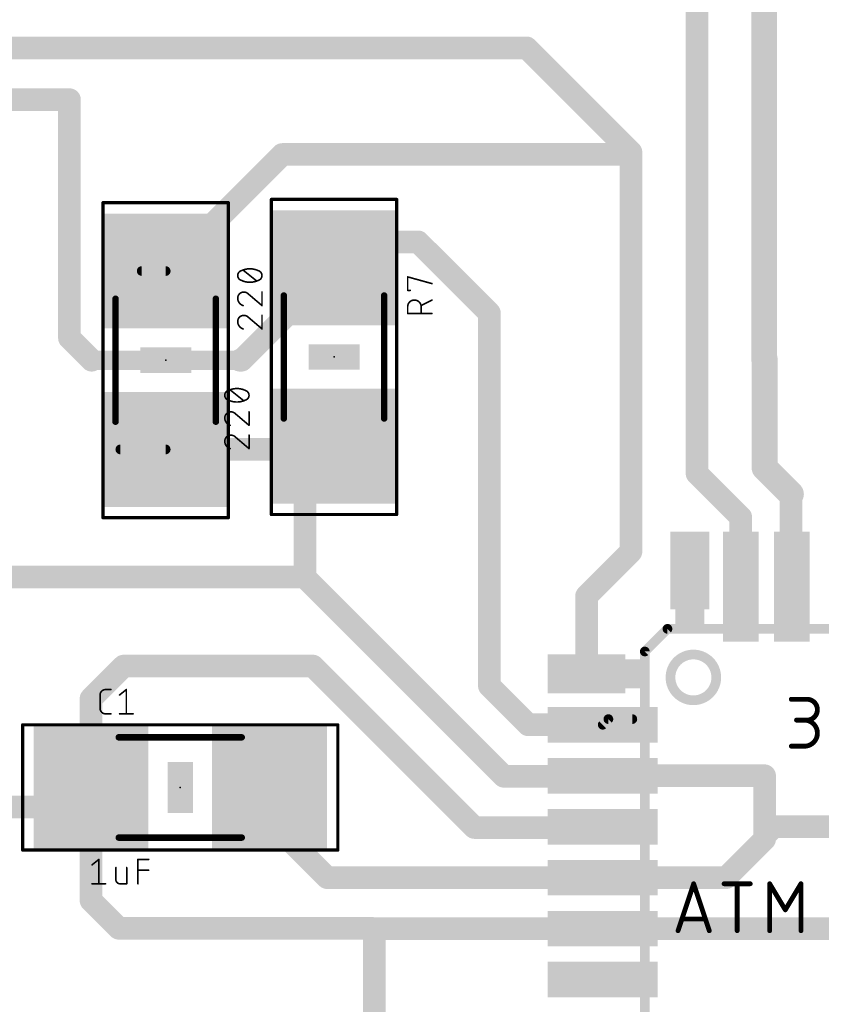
# Model space of a CAD drawing. Extents: x 0.4 to 63.1, y 0.1 to 70.6.
# Tile 6 of 18: x 13.1 to 25.6, y 26.5 to 42. Entities that reach past the tile are written whole.
import ezdxf

# ---------------------------------------------------------------- set-up
doc = ezdxf.new("R2010")
doc.units = 0
for name, color, linetype in [('1', 12, 'CONTINUOUS'), ('21', 253, 'CONTINUOUS'), ('23', 53, 'CONTINUOUS'), ('25', 253, 'CONTINUOUS'), ('27', 253, 'CONTINUOUS'), ('29', 253, 'CONTINUOUS'), ('31', 253, 'CONTINUOUS'), ('35', 253, 'CONTINUOUS'), ('39', 12, 'CONTINUOUS'), ('51', 253, 'CONTINUOUS')]:
    doc.layers.add(name, color=color, linetype=linetype)

# ---------------------------------------------------------------- blocks, each defined once
blk = doc.blocks.new('RECT')
blk.add_solid([(-0.5, -0.5), (0.5, -0.5), (-0.5, 0.5), (0.5, 0.5)])

msp = doc.modelspace()

# ---------------------------------------------------------------- linework, layer by layer
at = {"layer": '1'}
for points, const_width in [([(24.7334, 49.1298), (24.7334, 36.6714)], 0.4064), ([(23.6794, 47.974), (23.6794, 34.8742)], 0.3556), ([(10.1971, 41.5544), (21.0055, 41.5544)], 0.3556), ([(21.0055, 41.5544), (22.6424, 39.9175)], 0.3556), ([(11.8872, 40.7416), (13.832, 40.7416)], 0.3556), ([(13.832, 40.7416), (13.832, 36.9997)], 0.3556), ([(15.3416, 38.0522), (17.1704, 39.881)], 0.3556), ([(22.6059, 39.881), (17.1704, 39.881)], 0.3556), ([(22.6059, 39.881), (22.6424, 39.9175)], 0.3556), ([(22.6424, 39.9175), (22.6424, 33.6466)], 0.3556), ([(18.3896, 38.5094), (17.9832, 38.103)], 0.3556), ([(19.304, 38.5094), (18.3896, 38.5094)], 0.3556), ([(20.4216, 37.3918), (19.304, 38.5094)], 0.3556), ([(17.9832, 38.103), (16.5324, 36.6522)], 0.3556), ([(15.3416, 38.0522), (14.966, 38.0522)], 0.1524), ([(20.4216, 37.3918), (20.4216, 31.5402)], 0.3556), ([(13.832, 36.9997), (14.1795, 36.6522)], 0.3556), ([(14.1795, 36.6522), (16.5324, 36.6522)], 0.3048), ([(16.5324, 36.6522), (16.5037, 36.6522)], 0.3556), ([(24.7334, 36.6714), (24.7396, 36.6776)], 0.4064), ([(24.7396, 36.6776), (24.7396, 34.9635)], 0.4064), ([(17.9324, 35.2522), (15.3416, 35.2522)], 0.3556), ([(17.526, 34.8458), (17.9832, 35.303)], 0.3556), ([(17.9832, 35.303), (17.9324, 35.2522)], 0.3556), ([(15.3416, 35.2522), (14.6304, 35.2522)], 0.1524), ([(24.7396, 34.9635), (25.1524, 34.5507)], 0.4064), ([(17.526, 33.2526), (17.526, 34.8458)], 0.3556), ([(24.3652, 34.1884), (23.6794, 34.8742)], 0.3556), ([(25.1524, 34.5507), (25.1524, 34.5148)], 0.3556), ([(25.1524, 34.5148), (25.1526, 34.5146)], 0.3556), ([(25.1526, 34.5146), (25.1526, 33.1088)], 0.3556), ([(24.3652, 33.0962), (24.3652, 34.1884)], 0.3556), ([(22.6424, 33.6466), (21.9456, 32.9498)], 0.3556), ([(7.874, 33.2486), (17.522, 33.2486)], 0.3556), ([(17.522, 33.2486), (17.526, 33.2526)], 0.3556), ([(20.6482, 30.1224), (17.522, 33.2486)], 0.3556), ([(25.1526, 33.1088), (25.1652, 33.0962)], 0.3556), ([(21.9456, 32.9498), (21.9456, 31.7306)], 0.3556), ([(14.6812, 31.8516), (14.1702, 31.3406)], 0.3556), ([(17.653, 31.8516), (14.6812, 31.8516)], 0.3556), ([(20.1866, 29.318), (17.653, 31.8516)], 0.3556), ([(21.0312, 30.9306), (20.4216, 31.5402)], 0.3556), ([(14.1702, 31.3406), (14.1702, 29.9466)], 0.3556), ([(22.1996, 30.9306), (21.0312, 30.9306)], 0.3556), ([(22.1996, 30.9306), (22.2884, 31.0194)], 0.1524), ([(22.2884, 31.0194), (22.664, 31.0194)], 0.1524), ([(20.6482, 30.1224), (22.1914, 30.1224)], 0.3556), ([(22.1914, 30.1224), (22.1996, 30.1306)], 0.3556), ([(22.1996, 30.1306), (24.7396, 30.1306)], 0.3556), ([(24.7396, 29.1846), (24.7396, 30.1306)], 0.3556), ([(13.8654, 29.6418), (14.1702, 29.9466)], 0.3556), ([(14.1702, 28.1716), (14.1702, 29.9466)], 0.3556), ([(16.9702, 29.4386), (16.9702, 29.9466)], 0.3556), ([(11.7856, 29.6418), (13.8654, 29.6418)], 0.3556), ([(17.8782, 28.5306), (16.9702, 29.4386)], 0.3556), ([(22.187, 29.318), (20.1866, 29.318)], 0.3556), ([(22.187, 29.318), (22.1996, 29.3306)], 0.3556), ([(24.8856, 29.3306), (24.7396, 29.1846)], 0.3556), ([(24.7396, 29.1338), (24.7396, 29.1846)], 0.3556), ([(30.5308, 29.3306), (24.8856, 29.3306)], 0.3556), ([(24.1364, 28.5306), (24.7396, 29.1338)], 0.3556), ([(22.1996, 28.5306), (17.8782, 28.5306)], 0.3556), ([(22.1996, 28.5306), (24.1364, 28.5306)], 0.3556), ([(14.605, 27.7368), (14.1702, 28.1716)], 0.3556), ([(18.5674, 27.7368), (14.605, 27.7368)], 0.3556), ([(18.5674, 27.7306), (18.5674, 27.7368)], 0.3556), ([(18.6182, 27.7306), (18.5674, 27.7306)], 0.3556), ([(22.1996, 27.7306), (18.6182, 27.7306)], 0.3556), ([(18.6182, 6.1976), (18.6182, 27.7306)], 0.3556), ([(22.2122, 27.7432), (22.1996, 27.7306)], 0.3556), ([(27.1652, 27.7306), (22.1996, 27.7306)], 0.3556)]:
    msp.add_lwpolyline(points, dxfattribs=dict(at, const_width=const_width))
for points, const_width in [([(21.0684, 41.6173, 1), (20.9426, 41.4915)], 0.1778), ([(21.0055, 41.4655, 1), (21.0055, 41.6433)], 0.1778), ([(13.9209, 40.7416, 1), (13.7431, 40.7416)], 0.1778), ([(13.832, 40.6527, 1), (13.832, 40.8305)], 0.1778), ([(17.1704, 39.9699, 1), (17.1704, 39.7921)], 0.1778), ([(17.2333, 39.8181, 1), (17.1075, 39.9439)], 0.1778), ([(22.543, 39.9439, 1), (22.6688, 39.8181)], 0.1778), ([(22.7313, 39.9175, 1), (22.5535, 39.9175)], 0.1778), ([(22.7053, 39.8546, 1), (22.5795, 39.9804)], 0.1778), ([(22.5795, 39.8546, 1), (22.7053, 39.9804)], 0.1778), ([(22.6059, 39.7921, 1), (22.6059, 39.9699)], 0.1778), ([(18.3896, 38.5983, 1), (18.3896, 38.4205)], 0.1778), ([(18.4525, 38.4465, 1), (18.3267, 38.5723)], 0.1778), ([(19.3669, 38.5723, 1), (19.2411, 38.4465)], 0.1778), ([(19.304, 38.4205, 1), (19.304, 38.5983)], 0.1778), ([(15.2787, 38.1151, 1), (15.4045, 37.9893)], 0.1778), ([(17.9203, 38.1659, 1), (18.0461, 38.0401)], 0.1778), ([(18.0461, 38.0401, 1), (17.9203, 38.1659)], 0.1778), ([(14.966, 38.0903, 1), (14.966, 38.0141)], 0.0762), ([(15.3416, 38.0141, 1), (15.3416, 38.0903)], 0.0762), ([(20.5105, 37.3918, 1), (20.3327, 37.3918)], 0.1778), ([(20.3587, 37.3289, 1), (20.4845, 37.4547)], 0.1778), ([(13.8949, 37.0626, 1), (13.7691, 36.9368)], 0.1778), ([(13.7431, 36.9997, 1), (13.9209, 36.9997)], 0.1778), ([(14.1795, 36.7284, 1), (14.1795, 36.576)], 0.1524), ([(14.1166, 36.5893, 1), (14.2424, 36.7151)], 0.1778), ([(16.5037, 36.7411, 1), (16.5037, 36.5633)], 0.1778), ([(16.4695, 36.7151, 1), (16.5953, 36.5893)], 0.1778), ([(16.5324, 36.5633, 1), (16.5324, 36.7411)], 0.1778), ([(16.5324, 36.576, 1), (16.5324, 36.7284)], 0.1524), ([(24.6616, 36.7432, 1), (24.8052, 36.5996)], 0.2032), ([(24.8412, 36.6776, 1), (24.638, 36.6776)], 0.2032), ([(24.8114, 36.6058, 1), (24.6678, 36.7494)], 0.2032), ([(24.6318, 36.6714, 1), (24.835, 36.6714)], 0.2032), ([(15.3416, 35.3411, 1), (15.3416, 35.1633)], 0.1778), ([(17.8695, 35.3151, 1), (17.9953, 35.1893)], 0.1778), ([(18.0461, 35.2401, 1), (17.9203, 35.3659)], 0.1778), ([(18.0461, 35.2401, 1), (17.9203, 35.3659)], 0.1778), ([(17.9324, 35.1633, 1), (17.9324, 35.3411)], 0.1778), ([(14.6304, 35.2903, 1), (14.6304, 35.2141)], 0.0762), ([(15.3416, 35.2141, 1), (15.3416, 35.2903)], 0.0762), ([(24.8114, 35.0353, 1), (24.6678, 34.8916)], 0.2032), ([(17.4631, 34.9087, 1), (17.5889, 34.7829)], 0.1778), ([(17.6149, 34.8458, 1), (17.4371, 34.8458)], 0.1778), ([(23.7423, 34.9371, 1), (23.6165, 34.8113)], 0.1778), ([(23.5905, 34.8742, 1), (23.7683, 34.8742)], 0.1778), ([(24.638, 34.9635, 1), (24.8412, 34.9635)], 0.2032), ([(25.2413, 34.5507, 1), (25.0635, 34.5507)], 0.1778), ([(25.2153, 34.5776, 1), (25.0895, 34.4519)], 0.1778), ([(25.2415, 34.5146, 1), (25.0637, 34.5146)], 0.1778), ([(25.0806, 34.4788, 1), (25.2242, 34.6225)], 0.2032), ([(25.0897, 34.4517, 1), (25.2155, 34.5774)], 0.1778), ([(25.0635, 34.5148, 1), (25.2413, 34.5148)], 0.1778), ([(24.4541, 34.1884, 1), (24.2763, 34.1884)], 0.1778), ([(24.3023, 34.1255, 1), (24.4281, 34.2513)], 0.1778), ([(22.5535, 33.6466, 1), (22.7313, 33.6466)], 0.1778), ([(22.7053, 33.5837, 1), (22.5795, 33.7095)], 0.1778), ([(17.5848, 33.3115, 1), (17.4591, 33.1857)], 0.1778), ([(17.4591, 33.3115, 1), (17.5848, 33.1857)], 0.1778), ([(17.5889, 33.1898, 1), (17.4631, 33.3155)], 0.1778), ([(17.522, 33.1597, 1), (17.522, 33.3375)], 0.1778), ([(17.4371, 33.2526, 1), (17.6149, 33.2526)], 0.1778), ([(25.2155, 33.1717, 1), (25.0897, 33.0459)], 0.1778), ([(25.1023, 33.0333, 1), (25.2281, 33.1591)], 0.1778), ([(21.8827, 33.0127, 1), (22.0085, 32.8869)], 0.1778), ([(22.0345, 32.9498, 1), (21.8567, 32.9498)], 0.1778), ([(24.2763, 33.0962, 1), (24.4541, 33.0962)], 0.1778), ([(25.0637, 33.1088, 1), (25.2415, 33.1088)], 0.1778), ([(14.6812, 31.9405, 1), (14.6812, 31.7627)], 0.1778), ([(14.7441, 31.7887, 1), (14.6183, 31.9145)], 0.1778), ([(17.7159, 31.9145, 1), (17.5901, 31.7887)], 0.1778), ([(17.653, 31.7627, 1), (17.653, 31.9405)], 0.1778), ([(20.4845, 31.6031, 1), (20.3587, 31.4773)], 0.1778), ([(21.8567, 31.7306, 1), (22.0345, 31.7306)], 0.1778), ([(20.3327, 31.5402, 1), (20.5105, 31.5402)], 0.1778), ([(14.1073, 31.4035, 1), (14.2331, 31.2777)], 0.1778), ([(14.2591, 31.3406, 1), (14.0813, 31.3406)], 0.1778), ([(21.0312, 31.0195, 1), (21.0312, 30.8417)], 0.1778), ([(20.9683, 30.8677, 1), (21.0941, 30.9935)], 0.1778), ([(22.1996, 30.8417, 1), (22.1996, 31.0195)], 0.1778), ([(22.2884, 31.0575, 1), (22.2884, 30.9813)], 0.0762), ([(22.3153, 30.9925, 1), (22.2615, 31.0463)], 0.0762), ([(22.664, 30.9813, 1), (22.664, 31.0575)], 0.0762), ([(22.1727, 30.9575, 1), (22.2265, 30.9037)], 0.0762), ([(20.6482, 30.2113, 1), (20.6482, 30.0335)], 0.1778), ([(22.1996, 30.2195, 1), (22.1996, 30.0417)], 0.1778), ([(22.2625, 30.0677, 1), (22.1367, 30.1935)], 0.1778), ([(22.1914, 30.0335, 1), (22.1914, 30.2113)], 0.1778), ([(24.8285, 30.1306, 1), (24.6507, 30.1306)], 0.1778), ([(24.7396, 30.0417, 1), (24.7396, 30.2195)], 0.1778), ([(20.5853, 30.0595, 1), (20.711, 30.1852)], 0.1778), ([(22.1285, 30.1852, 1), (22.2542, 30.0595)], 0.1778), ([(14.2591, 29.9466, 1), (14.0813, 29.9466)], 0.1778), ([(14.0813, 29.9466, 1), (14.2591, 29.9466)], 0.1778), ([(14.2331, 29.8837, 1), (14.1073, 30.0095)], 0.1778), ([(17.0591, 29.9466, 1), (16.8813, 29.9466)], 0.1778), ([(13.8025, 29.7047, 1), (13.9283, 29.5789)], 0.1778), ([(13.8654, 29.5529, 1), (13.8654, 29.7307)], 0.1778), ([(17.0331, 29.5015, 1), (16.9073, 29.3757)], 0.1778), ([(16.8813, 29.4386, 1), (17.0591, 29.4386)], 0.1778), ([(20.1866, 29.4069, 1), (20.1866, 29.2291)], 0.1778), ([(20.1237, 29.2551, 1), (20.2495, 29.3809)], 0.1778), ([(22.1241, 29.3809, 1), (22.2499, 29.2551)], 0.1778), ([(22.2625, 29.2677, 1), (22.1367, 29.3935)], 0.1778), ([(22.187, 29.2291, 1), (22.187, 29.4069)], 0.1778), ([(24.8285, 29.1846, 1), (24.6507, 29.1846)], 0.1778), ([(24.8856, 29.4195, 1), (24.8856, 29.2417)], 0.1778), ([(24.9485, 29.2677, 1), (24.8227, 29.3935)], 0.1778), ([(24.6767, 29.2475, 1), (24.8025, 29.1217)], 0.1778), ([(24.6507, 29.1846, 1), (24.8285, 29.1846)], 0.1778), ([(24.6507, 29.1338, 1), (24.8285, 29.1338)], 0.1778), ([(24.8025, 29.0709, 1), (24.6767, 29.1967)], 0.1778), ([(17.8782, 28.6195, 1), (17.8782, 28.4417)], 0.1778), ([(17.8153, 28.4677, 1), (17.9411, 28.5935)], 0.1778), ([(22.1996, 28.6195, 1), (22.1996, 28.4417)], 0.1778), ([(22.1996, 28.4417, 1), (22.1996, 28.6195)], 0.1778), ([(24.0735, 28.5935, 1), (24.1993, 28.4677)], 0.1778), ([(24.1364, 28.4417, 1), (24.1364, 28.6195)], 0.1778), ([(14.2331, 28.2345, 1), (14.1073, 28.1087)], 0.1778), ([(14.0813, 28.1716, 1), (14.2591, 28.1716)], 0.1778), ([(14.605, 27.8257, 1), (14.605, 27.6479)], 0.1778), ([(14.5421, 27.6739, 1), (14.6679, 27.7997)], 0.1778), ([(18.6563, 27.7368, 1), (18.4785, 27.7368)], 0.1778), ([(18.5674, 27.8195, 1), (18.5674, 27.6417)], 0.1778), ([(18.4785, 27.7306, 1), (18.6563, 27.7306)], 0.1778), ([(18.6182, 27.8195, 1), (18.6182, 27.6417)], 0.1778), ([(18.7071, 27.7306, 1), (18.5293, 27.7306)], 0.1778), ([(18.5674, 27.6479, 1), (18.5674, 27.8257)], 0.1778), ([(18.6182, 27.6417, 1), (18.6182, 27.8195)], 0.1778), ([(22.1367, 27.7935, 1), (22.2625, 27.6677)], 0.1778), ([(22.1996, 27.8195, 1), (22.1996, 27.6417)], 0.1778), ([(22.2751, 27.6803, 1), (22.1493, 27.8061)], 0.1778), ([(22.1996, 27.6417, 1), (22.1996, 27.8195)], 0.1778)]:
    msp.add_lwpolyline(points, format="xyb", dxfattribs=dict(at, const_width=const_width))
at = {"layer": '21', "const_width": 0.1524}
for points in [[(23.2152, 32.4356), (22.8602, 32.0806)], [(23.2152, 32.4356), (29.8702, 32.4356)], [(22.8602, 25.4256), (22.8602, 32.0806)]]:
    msp.add_lwpolyline(points, dxfattribs=at)
at = {"layer": '21'}
for points, const_width in [([(23.2152, 32.4737, 1), (23.2152, 32.3975)], 0.0762), ([(23.2421, 32.4087, 1), (23.1883, 32.4625)], 0.0762), ([(22.8983, 32.0806, 1), (22.8221, 32.0806)], 0.0762), ([(22.8333, 32.1075, 1), (22.8871, 32.0537)], 0.0762), ([(23.622, 31.3146, 1), (23.622, 32.033, 1), (23.622, 31.3146)], 0.1524)]:
    msp.add_lwpolyline(points, format="xyb", dxfattribs=dict(at, const_width=const_width))
at = {"layer": '23'}
for p in [(15.3416, 36.6522), (17.9832, 36.703), (15.5702, 29.9466)]:
    msp.add_point(p, dxfattribs=at)
at = {"layer": '25'}
for points, const_width in [([(19.1453, 37.9603, 1), (19.1325, 37.9603)], 0.0127), ([(19.1406, 37.9664, 1), (19.1372, 37.9542)], 0.0127), ([(19.5182, 37.8483, 1), (19.5216, 37.8606)], 0.0127), ([(19.1325, 37.7486, 1), (19.1453, 37.7486)], 0.0127), ([(19.1389, 37.755, 1), (19.1389, 37.7423)], 0.0127), ([(19.1812, 37.7423, 1), (19.1812, 37.755)], 0.0127), ([(19.3506, 37.4908, 1), (19.1389, 37.4908)], 0.0254), ([(19.5227, 37.591, 1), (19.5171, 37.6023)], 0.0127), ([(19.1453, 37.4908, 1), (19.1325, 37.4908)], 0.0127), ([(19.1325, 37.4908, 1), (19.1453, 37.4908)], 0.0127), ([(19.1389, 37.3913, 1), (19.1389, 37.3786)], 0.0127), ([(19.3477, 37.5177, 1), (19.3534, 37.5063)], 0.0127), ([(19.3569, 37.4908, 1), (19.3442, 37.4908)], 0.0127), ([(19.3442, 37.4908, 1), (19.3569, 37.4908)], 0.0127), ([(19.5199, 37.3786, 1), (19.5199, 37.3913)], 0.0127), ([(19.1325, 37.385, 1), (19.1453, 37.385)], 0.0127), ([(19.3442, 37.385, 1), (19.3569, 37.385)], 0.0127), ([(14.3976, 31.4833, 0.4142), (14.3129, 31.3986)], 0.0254), ([(14.3193, 31.3986, 1), (14.3066, 31.3986)], 0.0127), ([(14.3066, 31.3986, 1), (14.3193, 31.3986)], 0.0127), ([(14.3976, 31.4897, 1), (14.3976, 31.4769)], 0.0127), ([(14.3976, 31.477, 1), (14.3976, 31.4896)], 0.0127), ([(14.4822, 31.4769, 1), (14.4822, 31.4897)], 0.0127), ([(14.6147, 31.4036, 1), (14.6226, 31.3937)], 0.0127), ([(14.7308, 31.4833, 1), (14.7181, 31.4833)], 0.0127), ([(14.7284, 31.4783, 1), (14.7205, 31.4883)], 0.0127), ([(25.1587, 31.3499, 1), (25.1587, 31.3118)], 0.0381), ([(25.4042, 31.0035, 1), (25.4042, 31.3309)], 0.0762), ([(25.4042, 31.3499, 1), (25.4042, 31.3118)], 0.0381), ([(25.4042, 31.3118, 1), (25.4042, 31.3499)], 0.0381), ([(14.3129, 31.187, 0.4142), (14.3976, 31.1023)], 0.0254), ([(14.3193, 31.187, 1), (14.3066, 31.187)], 0.0127), ([(14.3066, 31.187, 1), (14.3193, 31.187)], 0.0127), ([(14.3976, 31.1087, 1), (14.3976, 31.096)], 0.0127), ([(14.3976, 31.096, 1), (14.3976, 31.1087)], 0.0127), ([(14.4822, 31.096, 1), (14.4822, 31.1087)], 0.0127), ([(14.6186, 31.1087, 1), (14.6186, 31.096)], 0.0127), ([(14.7181, 31.1023, 1), (14.7308, 31.1023)], 0.0127), ([(14.8303, 31.096, 1), (14.8303, 31.1087)], 0.0127), ([(25.2405, 31.0226, 1), (25.2405, 30.9845)], 0.0381), ([(25.3633, 31.0226, 1), (25.3633, 30.9845)], 0.0381), ([(25.3633, 30.5943, 1), (25.3633, 31.0035)], 0.0762), ([(25.4042, 31.0226, 1), (25.4042, 30.9845)], 0.0381), ([(25.4042, 30.9845, 1), (25.4042, 31.0226)], 0.0381), ([(25.1587, 30.6134, 1), (25.1587, 30.5753)], 0.0381), ([(25.3633, 30.6134, 1), (25.3633, 30.5753)], 0.0381), ([(25.3633, 30.5753, 1), (25.3633, 30.6134)], 0.0381)]:
    msp.add_lwpolyline(points, format="xyb", dxfattribs=dict(at, const_width=const_width))
for points, const_width in [([(19.1389, 37.7486), (19.1389, 37.9603)], 0.0254), ([(19.1389, 37.9603), (19.5199, 37.8545)], 0.0254), ([(19.1812, 37.7486), (19.1389, 37.7486)], 0.0254), ([(19.5199, 37.5966), (19.3506, 37.512)], 0.0254), ([(19.1389, 37.385), (19.1389, 37.4908)], 0.0254), ([(19.5199, 37.385), (19.1389, 37.385)], 0.0254), ([(19.3506, 37.4908), (19.3506, 37.385)], 0.0254), ([(14.3129, 31.187), (14.3129, 31.3986)], 0.0254), ([(14.3976, 31.4833), (14.4822, 31.4833)], 0.0254), ([(14.6186, 31.3986), (14.7245, 31.4833)], 0.0254), ([(14.7245, 31.4833), (14.7245, 31.1023)], 0.0254), ([(25.1587, 31.3309), (25.4042, 31.3309)], 0.0762), ([(14.4822, 31.1023), (14.3976, 31.1023)], 0.0254), ([(14.6186, 31.1023), (14.8303, 31.1023)], 0.0254), ([(25.4042, 31.0035), (25.2405, 31.0035)], 0.0762), ([(25.1587, 30.5943), (25.3633, 30.5943)], 0.0762)]:
    msp.add_lwpolyline(points, dxfattribs=dict(at, const_width=const_width))
at = {"layer": '27'}
for points, const_width in [([(16.5248, 38.0556, 0.3205), (16.4719, 37.9815)], 0.0254), ([(16.6624, 38.0873, 0.1139), (16.5248, 38.0556)], 0.0254), ([(16.522, 38.0613, 1), (16.5276, 38.0498)], 0.0127), ([(16.5269, 38.0495, 1), (16.5228, 38.0616)], 0.0127), ([(16.5605, 38.0711, 1), (16.5526, 38.0612)], 0.0127), ([(16.8, 38.0556, 0.1139), (16.6624, 38.0873)], 0.0254), ([(16.6624, 38.0936, 1), (16.6624, 38.081)], 0.0127), ([(16.6624, 38.081, 1), (16.6624, 38.0936)], 0.0127), ([(16.802, 38.0616, 1), (16.7979, 38.0495)], 0.0127), ([(16.8529, 37.9815, 0.3205), (16.8, 38.0556)], 0.0254), ([(16.7972, 38.0498, 1), (16.8028, 38.0613)], 0.0127), ([(16.4719, 37.9815, 0.3205), (16.5248, 37.9074)], 0.0254), ([(16.4782, 37.9815, 1), (16.4656, 37.9815)], 0.0127), ([(16.4656, 37.9815, 1), (16.4782, 37.9815)], 0.0127), ([(16.5248, 37.9074, 0.1139), (16.6624, 37.8756)], 0.0254), ([(16.5276, 37.9131, 1), (16.522, 37.9017)], 0.0127), ([(16.5228, 37.9014, 1), (16.5269, 37.9134)], 0.0127), ([(16.6624, 37.8756, 0.1139), (16.8, 37.9074)], 0.0254), ([(16.6624, 37.882, 1), (16.6624, 37.8693)], 0.0127), ([(16.6624, 37.8693, 1), (16.6624, 37.882)], 0.0127), ([(16.7643, 37.8918, 1), (16.7722, 37.9018)], 0.0127), ([(16.8, 37.9074, 0.3205), (16.8529, 37.9815)], 0.0254), ([(16.7979, 37.9134, 1), (16.802, 37.9014)], 0.0127), ([(16.8028, 37.9017, 1), (16.7972, 37.9131)], 0.0127), ([(16.8592, 37.9815, 1), (16.8466, 37.9815)], 0.0127), ([(16.8466, 37.9815, 1), (16.8592, 37.9815)], 0.0127), ([(16.5672, 37.7215, 0.4142), (16.4719, 37.6263)], 0.0254), ([(16.5671, 37.7279, 1), (16.5672, 37.7152)], 0.0127), ([(16.6412, 37.6898, 0.2053), (16.5672, 37.7215)], 0.0254), ([(16.5672, 37.7152, 1), (16.5672, 37.7279)], 0.0127), ([(16.8593, 37.7215, 1), (16.8466, 37.7215)], 0.0127), ([(16.4719, 37.6263, 0.3252), (16.5566, 37.5099)], 0.0254), ([(16.4782, 37.6263, 1), (16.4656, 37.6263)], 0.0127), ([(16.4656, 37.6263, 1), (16.4783, 37.6263)], 0.0127), ([(16.6453, 37.6946, 1), (16.6371, 37.685)], 0.0127), ([(16.6366, 37.6854, 1), (16.6458, 37.6942)], 0.0127), ([(16.5546, 37.5038, 1), (16.5585, 37.5159)], 0.0127), ([(16.8466, 37.5099, 1), (16.8593, 37.5099)], 0.0127), ([(16.8488, 37.505, 1), (16.857, 37.5147)], 0.0127), ([(16.5672, 37.3558, 0.4142), (16.4719, 37.2605)], 0.0254), ([(16.4719, 37.2605, 0.3252), (16.5566, 37.1441)], 0.0254), ([(16.4782, 37.2605, 1), (16.4656, 37.2605)], 0.0127), ([(16.4656, 37.2605, 1), (16.4783, 37.2605)], 0.0127), ([(16.5671, 37.3621, 1), (16.5672, 37.3494)], 0.0127), ([(16.6412, 37.324, 0.2053), (16.5672, 37.3558)], 0.0254), ([(16.5672, 37.3494, 1), (16.5672, 37.3621)], 0.0127), ([(16.6453, 37.3289, 1), (16.6371, 37.3192)], 0.0127), ([(16.6366, 37.3197, 1), (16.6458, 37.3284)], 0.0127), ([(16.8593, 37.3558, 1), (16.8466, 37.3558)], 0.0127), ([(16.5546, 37.1381, 1), (16.5585, 37.1502)], 0.0127), ([(16.8466, 37.1441, 1), (16.8593, 37.1441)], 0.0127), ([(16.8488, 37.1393, 1), (16.857, 37.149)], 0.0127), ([(16.3216, 36.176, 0.3205), (16.2687, 36.1019)], 0.0254), ([(16.4592, 36.2077, 0.1139), (16.3216, 36.176)], 0.0254), ([(16.3188, 36.1817, 1), (16.3244, 36.1702)], 0.0127), ([(16.3237, 36.1699, 1), (16.3196, 36.182)], 0.0127), ([(16.3573, 36.1915, 1), (16.3494, 36.1816)], 0.0127), ([(16.5968, 36.176, 0.1139), (16.4592, 36.2077)], 0.0254), ([(16.4592, 36.214, 1), (16.4592, 36.2014)], 0.0127), ([(16.4592, 36.2014, 1), (16.4592, 36.2141)], 0.0127), ([(16.5988, 36.182, 1), (16.5947, 36.1699)], 0.0127), ([(16.6497, 36.1019, 0.3205), (16.5968, 36.176)], 0.0254), ([(16.594, 36.1702, 1), (16.5996, 36.1817)], 0.0127), ([(16.2687, 36.1019, 0.3205), (16.3216, 36.0278)], 0.0254), ([(16.275, 36.1019, 1), (16.2624, 36.1019)], 0.0127), ([(16.2624, 36.1019, 1), (16.275, 36.1019)], 0.0127), ([(16.3216, 36.0278, 0.1139), (16.4592, 35.996)], 0.0254), ([(16.3244, 36.0335, 1), (16.3188, 36.0221)], 0.0127), ([(16.3196, 36.0218, 1), (16.3237, 36.0338)], 0.0127), ([(16.4592, 35.996, 0.1139), (16.5968, 36.0278)], 0.0254), ([(16.4592, 36.0024, 1), (16.4592, 35.9897)], 0.0127), ([(16.4592, 35.9897, 1), (16.4592, 36.0024)], 0.0127), ([(16.5611, 36.0122, 1), (16.569, 36.0222)], 0.0127), ([(16.5968, 36.0278, 0.3205), (16.6497, 36.1019)], 0.0254), ([(16.5947, 36.0338, 1), (16.5988, 36.0218)], 0.0127), ([(16.5996, 36.0221, 1), (16.594, 36.0335)], 0.0127), ([(16.656, 36.1019, 1), (16.6434, 36.1019)], 0.0127), ([(16.6434, 36.1019, 1), (16.656, 36.1019)], 0.0127), ([(16.3639, 35.8419, 0.4142), (16.2687, 35.7467)], 0.0254), ([(16.438, 35.8102, 0.2053), (16.3639, 35.8419)], 0.0254), ([(16.3639, 35.8483, 1), (16.364, 35.8356)], 0.0127), ([(16.3639, 35.8356, 1), (16.3639, 35.8483)], 0.0127), ([(16.6561, 35.8419, 1), (16.6433, 35.8419)], 0.0127), ([(16.2623, 35.7467, 1), (16.2751, 35.7467)], 0.0127), ([(16.2687, 35.7467, 0.3252), (16.3534, 35.6303)], 0.0254), ([(16.275, 35.7467, 1), (16.2624, 35.7467)], 0.0127), ([(16.4421, 35.815, 1), (16.4339, 35.8054)], 0.0127), ([(16.4334, 35.8058, 1), (16.4426, 35.8146)], 0.0127), ([(16.3514, 35.6242, 1), (16.3553, 35.6363)], 0.0127), ([(16.6433, 35.6303, 1), (16.6561, 35.6303)], 0.0127), ([(16.6456, 35.6254, 1), (16.6538, 35.6351)], 0.0127), ([(16.3639, 35.4762, 0.4142), (16.2687, 35.3809)], 0.0254), ([(16.2687, 35.3809, 0.3252), (16.3534, 35.2645)], 0.0254), ([(16.275, 35.3809, 1), (16.2624, 35.3809)], 0.0127), ([(16.438, 35.4444, 0.2053), (16.3639, 35.4762)], 0.0254), ([(16.3639, 35.4825, 1), (16.364, 35.4698)], 0.0127), ([(16.3639, 35.4698, 1), (16.3639, 35.4825)], 0.0127), ([(16.4421, 35.4493, 1), (16.4339, 35.4396)], 0.0127), ([(16.4334, 35.4401, 1), (16.4426, 35.4488)], 0.0127), ([(16.6561, 35.4762, 1), (16.6433, 35.4762)], 0.0127), ([(16.2623, 35.3809, 1), (16.2751, 35.3809)], 0.0127), ([(16.3514, 35.2585, 1), (16.3553, 35.2706)], 0.0127), ([(16.6433, 35.2645, 1), (16.6561, 35.2645)], 0.0127), ([(16.6456, 35.2597, 1), (16.6538, 35.2694)], 0.0127), ([(14.2981, 28.8163, 1), (14.2854, 28.8163)], 0.0127), ([(14.2957, 28.8113, 1), (14.2878, 28.8213)], 0.0127), ([(14.9059, 28.8227, 1), (14.9059, 28.81)], 0.0127), ([(14.9122, 28.8163, 1), (14.8995, 28.8163)], 0.0127), ([(15.0752, 28.81, 1), (15.0752, 28.8227)], 0.0127), ([(14.1819, 28.7366, 1), (14.1899, 28.7267)], 0.0127), ([(14.567, 28.6893, 1), (14.5543, 28.6893)], 0.0127), ([(14.7363, 28.6893, 1), (14.7236, 28.6893)], 0.0127), ([(14.9059, 28.6533, 1), (14.9059, 28.6406)], 0.0127), ([(15.0752, 28.6406, 1), (15.0752, 28.6533)], 0.0127), ([(14.1859, 28.4417, 1), (14.1859, 28.429)], 0.0127), ([(14.2854, 28.4353, 1), (14.2981, 28.4353)], 0.0127), ([(14.3976, 28.429, 1), (14.3976, 28.4417)], 0.0127), ([(14.5606, 28.4988, 0.4142), (14.6241, 28.4353)], 0.0254), ([(14.567, 28.4988, 1), (14.5543, 28.4988)], 0.0127), ([(14.5543, 28.4988, 1), (14.567, 28.4988)], 0.0127), ([(14.6241, 28.4417, 1), (14.6241, 28.429)], 0.0127), ([(14.6241, 28.429, 1), (14.6241, 28.4417)], 0.0127), ([(14.7236, 28.4353, 1), (14.7363, 28.4353)], 0.0127), ([(14.73, 28.429, 1), (14.73, 28.4417)], 0.0127), ([(14.8995, 28.4353, 1), (14.9122, 28.4353)], 0.0127), ([(23.6443, 28.4413, 1), (23.6082, 28.4293)], 0.0381), ([(23.6443, 28.4293, 1), (23.6082, 28.4413)], 0.0381), ([(24.1044, 28.4544, 1), (24.1044, 28.4163)], 0.0381), ([(24.328, 28.4353, 1), (24.2899, 28.4353)], 0.0381), ([(24.5136, 28.4163, 1), (24.5136, 28.4544)], 0.0381), ([(24.8384, 28.4353, 1), (24.8003, 28.4353)], 0.0381), ([(24.8357, 28.4451, 1), (24.803, 28.4255)], 0.0381), ([(25.3295, 28.4353, 1), (25.2914, 28.4353)], 0.0381), ([(25.3268, 28.4255, 1), (25.2941, 28.4451)], 0.0381), ([(25.0485, 28.0359, 1), (25.0812, 28.0163)], 0.0381), ([(25.0485, 28.0163, 1), (25.0812, 28.0359)], 0.0381), ([(23.4421, 27.9019, 1), (23.4421, 27.8638)], 0.0381), ([(23.8104, 27.8638, 1), (23.8104, 27.9019)], 0.0381), ([(23.3626, 27.7047, 1), (23.3988, 27.6927)], 0.0381), ([(23.8537, 27.6927, 1), (23.8898, 27.7047)], 0.0381), ([(24.2899, 27.6987, 1), (24.328, 27.6987)], 0.0381), ([(24.8003, 27.6987, 1), (24.8384, 27.6987)], 0.0381), ([(25.2914, 27.6987, 1), (25.3295, 27.6987)], 0.0381)]:
    msp.add_lwpolyline(points, format="xyb", dxfattribs=dict(at, const_width=const_width))
for points, const_width in [([(16.7682, 37.8968), (16.5566, 38.0661)], 0.0254), ([(16.8529, 37.5099), (16.8529, 37.7215)], 0.0254), ([(16.6412, 37.6898), (16.8529, 37.5099)], 0.0254), ([(16.6412, 37.324), (16.8529, 37.1441)], 0.0254), ([(16.8529, 37.1441), (16.8529, 37.3558)], 0.0254), ([(16.565, 36.0172), (16.3534, 36.1865)], 0.0254), ([(16.6497, 35.6303), (16.6497, 35.8419)], 0.0254), ([(16.438, 35.8102), (16.6497, 35.6303)], 0.0254), ([(16.438, 35.4444), (16.6497, 35.2645)], 0.0254), ([(16.6497, 35.2645), (16.6497, 35.4762)], 0.0254), ([(14.1859, 28.7316), (14.2917, 28.8163)], 0.0254), ([(14.2917, 28.8163), (14.2917, 28.4353)], 0.0254), ([(14.9059, 28.4353), (14.9059, 28.8163)], 0.0254), ([(14.9059, 28.8163), (15.0752, 28.8163)], 0.0254), ([(14.5606, 28.6893), (14.5606, 28.4988)], 0.0254), ([(14.73, 28.4353), (14.73, 28.6893)], 0.0254), ([(14.9059, 28.647), (15.0752, 28.647)], 0.0254), ([(14.1859, 28.4353), (14.3976, 28.4353)], 0.0254), ([(14.6241, 28.4353), (14.73, 28.4353)], 0.0254), ([(23.3807, 27.6987), (23.6262, 28.4353)], 0.0762), ([(23.6262, 28.4353), (23.8718, 27.6987)], 0.0762), ([(24.1044, 28.4353), (24.5136, 28.4353)], 0.0762), ([(24.309, 27.6987), (24.309, 28.4353)], 0.0762), ([(24.8194, 27.6987), (24.8194, 28.4353)], 0.0762), ([(24.8194, 28.4353), (25.0649, 28.0261)], 0.0762), ([(25.0649, 28.0261), (25.3104, 28.4353)], 0.0762), ([(25.3104, 28.4353), (25.3104, 27.6987)], 0.0762), ([(23.8104, 27.8829), (23.4421, 27.8829)], 0.0762)]:
    msp.add_lwpolyline(points, dxfattribs=dict(at, const_width=const_width))
at = {"layer": '39', "const_width": 0.0508}
for points in [[(14.3586, 34.1792), (14.3586, 39.1252)], [(14.3586, 39.1252), (16.3246, 39.1252)], [(16.3246, 39.1252), (16.3246, 34.1792)], [(17.0002, 34.23), (17.0002, 39.176)], [(17.0002, 39.176), (18.9662, 39.176)], [(18.9662, 39.176), (18.9662, 34.23)], [(16.3246, 34.1792), (14.3586, 34.1792)], [(18.9662, 34.23), (17.0002, 34.23)], [(13.0972, 30.9296), (18.0432, 30.9296)], [(13.0972, 28.9636), (13.0972, 30.9296)], [(18.0432, 30.9296), (18.0432, 28.9636)], [(18.0432, 28.9636), (13.0972, 28.9636)]]:
    msp.add_lwpolyline(points, dxfattribs=at)
at = {"layer": '39', "const_width": 0.0254}
for points in [[(14.3713, 39.1252, 1), (14.3459, 39.1252)], [(14.3586, 39.1379, 1), (14.3586, 39.1125)], [(16.3373, 39.1252, 1), (16.3119, 39.1252)], [(16.3246, 39.1125, 1), (16.3246, 39.1379)], [(17.0129, 39.176, 1), (16.9875, 39.176)], [(17.0002, 39.1887, 1), (17.0002, 39.1633)], [(18.9789, 39.176, 1), (18.9535, 39.176)], [(18.9662, 39.1633, 1), (18.9662, 39.1887)], [(14.3586, 34.1919, 1), (14.3586, 34.1665)], [(14.3459, 34.1792, 1), (14.3713, 34.1792)], [(16.3119, 34.1792, 1), (16.3373, 34.1792)], [(16.3246, 34.1665, 1), (16.3246, 34.1919)], [(17.0002, 34.2427, 1), (17.0002, 34.2173)], [(16.9875, 34.23, 1), (17.0129, 34.23)], [(18.9535, 34.23, 1), (18.9789, 34.23)], [(18.9662, 34.2173, 1), (18.9662, 34.2427)], [(13.0972, 30.9423, 1), (13.0972, 30.9169)], [(13.1099, 30.9296, 1), (13.0845, 30.9296)], [(18.0559, 30.9296, 1), (18.0305, 30.9296)], [(18.0432, 30.9169, 1), (18.0432, 30.9423)], [(13.0972, 28.9763, 1), (13.0972, 28.9509)], [(13.0845, 28.9636, 1), (13.1099, 28.9636)], [(18.0305, 28.9636, 1), (18.0559, 28.9636)], [(18.0432, 28.9509, 1), (18.0432, 28.9763)]]:
    msp.add_lwpolyline(points, format="xyb", dxfattribs=at)
at = {"layer": '51', "const_width": 0.1016}
for points in [[(17.1962, 37.668), (17.1962, 35.738)], [(18.7702, 37.668), (18.7702, 35.738)], [(14.5546, 37.6172), (14.5546, 35.6872)], [(16.1286, 37.6172), (16.1286, 35.6872)], [(14.6052, 30.7336), (16.5352, 30.7336)], [(14.6052, 29.1596), (16.5352, 29.1596)]]:
    msp.add_lwpolyline(points, dxfattribs=at)
at = {"layer": '51', "const_width": 0.0508}
for points in [[(17.2216, 37.668, 1), (17.1708, 37.668)], [(18.7956, 37.668, 1), (18.7448, 37.668)], [(14.58, 37.6172, 1), (14.5292, 37.6172)], [(16.154, 37.6172, 1), (16.1032, 37.6172)], [(14.5292, 35.6872, 1), (14.58, 35.6872)], [(16.1032, 35.6872, 1), (16.154, 35.6872)], [(17.1708, 35.738, 1), (17.2216, 35.738)], [(18.7448, 35.738, 1), (18.7956, 35.738)], [(14.6052, 30.759, 1), (14.6052, 30.7082)], [(16.5352, 30.7082, 1), (16.5352, 30.759)], [(14.6052, 29.185, 1), (14.6052, 29.1342)], [(16.5352, 29.1342, 1), (16.5352, 29.185)]]:
    msp.add_lwpolyline(points, format="xyb", dxfattribs=at)

# ---------------------------------------------------------------- block references
at = {"layer": '1', "xscale": 1.6, "yscale": 1.8, "rotation": 270}
for p in [(15.3416, 38.0522), (17.9832, 38.103), (15.3416, 35.2522), (17.9832, 35.303)]:
    msp.add_blockref('RECT', p, dxfattribs=at)
at = {"layer": '1'}
for p, xscale, yscale in [((23.5652, 33.3502), 0.4064, 1.016), ((24.3652, 33.0962), 0.3556, 1.524), ((25.1652, 33.0962), 0.3556, 1.524), ((21.9456, 31.7306), 1.016, 0.4064), ((22.1996, 30.9306), 1.524, 0.3556), ((14.1702, 29.9466), 1.6, 1.8), ((16.9702, 29.9466), 1.6, 1.8), ((22.1996, 30.1306), 1.524, 0.3556), ((22.1996, 29.3306), 1.524, 0.3556), ((22.1996, 28.5306), 1.524, 0.3556), ((22.1996, 27.7306), 1.524, 0.3556), ((22.1996, 26.9306), 1.524, 0.3556)]:
    msp.add_blockref('RECT', p, dxfattribs=dict(at, xscale=xscale, yscale=yscale))
at = {"layer": '29', "xscale": 1.8032, "yscale": 2.0032, "rotation": 270}
for p in [(15.3416, 38.0522), (17.9832, 38.103), (17.9832, 35.303), (15.3416, 35.2522)]:
    msp.add_blockref('RECT', p, dxfattribs=at)
at = {"layer": '29'}
for p, xscale, yscale in [((23.5652, 33.3502), 0.6096, 1.2192), ((24.3652, 33.0962), 0.5588, 1.7272), ((25.1652, 33.0962), 0.5588, 1.7272), ((21.9456, 31.7306), 1.2192, 0.6096), ((22.1996, 30.9306), 1.7272, 0.5588), ((14.1702, 29.9466), 1.8032, 2.0032), ((16.9702, 29.9466), 1.8032, 2.0032), ((22.1996, 30.1306), 1.7272, 0.5588), ((22.1996, 29.3306), 1.7272, 0.5588), ((22.1996, 28.5306), 1.7272, 0.5588), ((22.1996, 27.7306), 1.7272, 0.5588), ((22.1996, 26.9306), 1.7272, 0.5588)]:
    msp.add_blockref('RECT', p, dxfattribs=dict(at, xscale=xscale, yscale=yscale))
at = {"layer": '31', "xscale": 1.6, "yscale": 1.8, "rotation": 270}
for p in [(15.3416, 38.0522), (17.9832, 38.103), (15.3416, 35.2522), (17.9832, 35.303)]:
    msp.add_blockref('RECT', p, dxfattribs=at)
at = {"layer": '31'}
for p, xscale, yscale in [((23.5652, 33.3502), 0.4064, 1.016), ((24.3652, 33.0962), 0.3556, 1.524), ((25.1652, 33.0962), 0.3556, 1.524), ((21.9456, 31.7306), 1.016, 0.4064), ((22.1996, 30.9306), 1.524, 0.3556), ((14.1702, 29.9466), 1.6, 1.8), ((16.9702, 29.9466), 1.6, 1.8), ((22.1996, 30.1306), 1.524, 0.3556), ((22.1996, 29.3306), 1.524, 0.3556), ((22.1996, 28.5306), 1.524, 0.3556), ((22.1996, 27.7306), 1.524, 0.3556), ((22.1996, 26.9306), 1.524, 0.3556)]:
    msp.add_blockref('RECT', p, dxfattribs=dict(at, xscale=xscale, yscale=yscale))
at = {"layer": '35', "xscale": 0.3998, "yscale": 0.8002, "rotation": 270}
for p in [(15.3416, 36.6522), (17.9832, 36.703)]:
    msp.add_blockref('RECT', p, dxfattribs=at)
at = {"layer": '35', "xscale": 0.3998, "yscale": 0.8002}
msp.add_blockref('RECT', (15.5702, 29.9466), dxfattribs=at)
at = {"layer": '51', "xscale": 0.7501, "yscale": 1.7, "rotation": 270}
for p in [(15.3407, 37.979), (17.9823, 38.0297), (15.3425, 35.3255), (17.9841, 35.3762)]:
    msp.add_blockref('RECT', p, dxfattribs=at)
at = {"layer": '51'}
for p, xscale, yscale in [((23.5652, 32.9819), 0.4572, 0.9906), ((24.3652, 32.9819), 0.4572, 0.9906), ((25.1652, 32.9819), 0.4572, 0.9906), ((22.3139, 31.7306), 0.9906, 0.4572), ((22.3139, 30.9306), 0.9906, 0.4572), ((14.2435, 29.9457), 0.7501, 1.7), ((16.897, 29.9475), 0.7501, 1.7), ((22.3139, 30.1306), 0.9906, 0.4572), ((22.3139, 29.3306), 0.9906, 0.4572), ((22.3139, 28.5306), 0.9906, 0.4572), ((22.3139, 27.7306), 0.9906, 0.4572), ((22.3139, 26.9306), 0.9906, 0.4572)]:
    msp.add_blockref('RECT', p, dxfattribs=dict(at, xscale=xscale, yscale=yscale))

doc.saveas('drawing.dxf')
